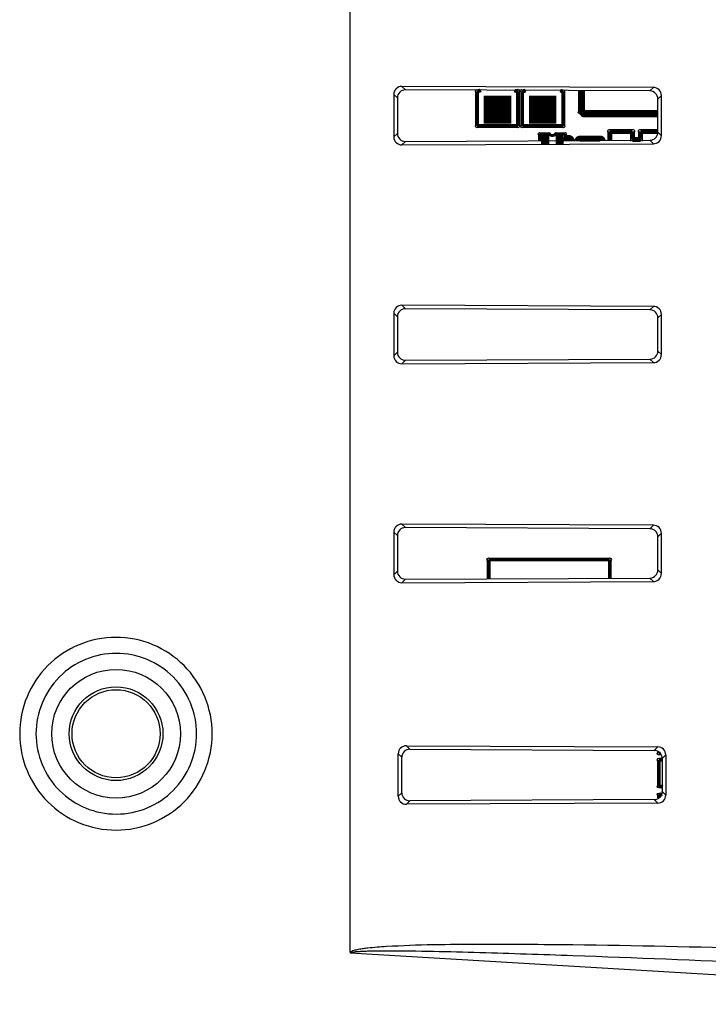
# Model space of a CAD drawing. Header units: millimetres. Extents: x 0 to 1682, y 0 to 1188.
# Tile 33 of 38: x 1400 to 1442, y 661 to 722. Entities that reach past the tile are written whole.
import ezdxf

# ---------------------------------------------------------------- set-up
doc = ezdxf.new("R2010")
doc.units = ezdxf.units.MM
doc.header["$LTSCALE"] = 92.51
doc.layers.add('BASE_PCB_V00-MDP-SHAPE', color=7, linetype='CONTINUOUS')
doc.layers.add('REAR_COVER_MDPSC_19W-SHAPE', color=7, linetype='CONTINUOUS')

msp = doc.modelspace()

# ---------------------------------------------------------------- linework, layer by layer
at = {"layer": 'BASE_PCB_V00-MDP-SHAPE', "color": 7, "linetype": 'Continuous'}
for points, const_width in [([(1427.89663, 717.586124, 0.122485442), (1428.134592, 717.645306)], 0.2378), ([(1430.217346, 717.63589, 0.112048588), (1430.43663, 717.586124)], 0.2378), ([(1430.69663, 717.586124, 0.10838933), (1430.909264, 717.632767)], 0.2378), ([(1433.046283, 717.623134, 0.096314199), (1433.23663, 717.586124)], 0.2378), ([(1432.36663, 714.944125, 0.499671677), (1432.76663, 714.944124)], 0.17835), ([(1433.764797, 714.52614, 0.876914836), (1433.368226, 714.524346)], 0.3567), ([(1434.26143, 714.651524, 0.359976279), (1434.111734, 714.527705)], 0.362407), ([(1435.679596, 714.534797, 0.346588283), (1435.53143, 714.651524)], 0.362407), ([(1439.363279, 674.500939, 0.170951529), (1439.20063, 674.549124)], 0.2378), ([(1439.20063, 674.039124, 0.13557918), (1439.333354, 674.068651)], 0.2378)]:
    msp.add_lwpolyline(points, format="xyb", dxfattribs=dict(at, const_width=const_width))
for points, const_width in [([(1427.89663, 717.586124), (1427.89663, 715.427124)], 0.2378), ([(1430.43663, 717.586124), (1430.43663, 715.427124)], 0.2378), ([(1430.69663, 717.586124), (1430.69663, 715.427124)], 0.2378), ([(1433.23663, 717.586124), (1433.23663, 715.427124)], 0.2378), ([(1434.26663, 717.617675), (1434.26663, 716.294124)], 0.2378), ([(1434.46663, 716.294124), (1434.46663, 717.61677)], 0.2378), ([(1428.31663, 716.443124), (1430.01663, 716.443124)], 1.72405), ([(1431.11663, 716.443124), (1432.81663, 716.443124)], 1.72405), ([(1434.26663, 716.294124), (1434.46663, 716.094124)], 0.2378), ([(1439.089461, 716.294124), (1434.46663, 716.294124)], 0.2378), ([(1434.46663, 716.094124), (1439.089461, 716.094124)], 0.2378), ([(1430.43663, 715.427124), (1427.89663, 715.427124)], 0.2378), ([(1433.23663, 715.427124), (1430.69663, 715.427124)], 0.2378), ([(1432.36663, 714.944125), (1431.76663, 714.944124)], 0.17835), ([(1431.76663, 714.944124), (1431.76663, 714.517103)], 0.17835), ([(1433.36663, 714.944124), (1432.76663, 714.944124)], 0.17835), ([(1433.36663, 714.524337), (1433.36663, 714.944124)], 0.17835), ([(1436.11563, 715.094124), (1436.11563, 714.536765)], 0.302006), ([(1437.51663, 715.094124), (1436.11563, 715.094124)], 0.302006), ([(1437.51663, 714.594124), (1437.51663, 715.094124)], 0.302006), ([(1438.01663, 715.094124), (1438.01663, 714.594124)], 0.302006), ([(1439.089461, 715.094124), (1438.01663, 715.094124)], 0.302006), ([(1432.36663, 714.594124), (1431.86663, 714.594124)], 0.5945), ([(1433.26663, 714.594124), (1432.76663, 714.594124)], 0.5945), ([(1435.53143, 714.651524), (1434.26143, 714.651524)], 0.362407), ([(1438.01663, 714.594124), (1437.51663, 714.594124)], 0.302006), ([(1428.61663, 687.402862), (1428.61663, 688.594124)], 0.2378), ([(1428.61663, 688.594124), (1436.11663, 688.594124)], 0.2378), ([(1436.11663, 688.594124), (1436.11663, 687.436769)], 0.2378), ([(1439.15063, 676.589124), (1439.15063, 676.681217)], 0.2378), ([(1439.15063, 676.589124), (1439.248094, 676.589124)], 0.2378), ([(1439.15063, 674.549124), (1439.15063, 676.199124)], 0.2378), ([(1439.15063, 676.199124), (1439.363269, 676.199124)], 0.2378), ([(1439.20063, 674.549124), (1439.15063, 674.549124)], 0.2378), ([(1439.15063, 673.823976), (1439.15063, 674.039124)], 0.2378), ([(1439.15063, 674.039124), (1439.20063, 674.039124)], 0.2378)]:
    msp.add_lwpolyline(points, dxfattribs=dict(at, const_width=const_width))
for centre, radius in [((1427.89663, 717.586124), 0.1), ((1434.26663, 716.294124), 0.1), ((1434.46663, 716.294124), 0.1), ((1434.46663, 716.094124), 0.1), ((1427.89663, 715.427124), 0.1), ((1430.43663, 715.427124), 0.1), ((1430.69663, 715.427124), 0.1), ((1431.76663, 714.944124), 0.075), ((1432.36663, 714.944125), 0.075), ((1432.76663, 714.944124), 0.075), ((1433.23663, 715.427124), 0.1), ((1433.36663, 714.944124), 0.075), ((1436.11563, 715.094124), 0.127), ((1437.51663, 715.094124), 0.127), ((1438.01663, 715.094124), 0.127), ((1428.61663, 688.594124), 0.1), ((1436.11663, 688.594124), 0.1), ((1439.15063, 676.589124), 0.1), ((1439.15063, 676.199124), 0.1), ((1439.15063, 674.549124), 0.1), ((1439.20063, 674.549124), 0.1), ((1439.15063, 674.039124), 0.1), ((1439.20063, 674.039124), 0.1)]:
    msp.add_circle(centre, radius, dxfattribs=at)
for centre, radius, start, end in [((1430.43663, 717.586124), 0.1, 101.94831232, 77.54640963), ((1430.69663, 717.586124), 0.1, 107.22172095, 72.27187423), ((1433.23663, 717.586124), 0.1, 133.33580441, 46.14349844), ((1437.51663, 714.594124), 0.127, 306.77840667, 233.73889512), ((1438.01663, 714.594124), 0.127, 310.080479, 230.43112549)]:
    msp.add_arc(centre, radius, start, end, dxfattribs=at)
at = {"layer": 'REAR_COVER_MDPSC_19W-SHAPE', "color": 7, "linetype": 'Continuous'}
for p, q in [((1420.047367, 664.26208), (1420.04632, 779.565714)), ((1423.471288, 717.666479), (1423.25128, 717.886487)), ((1438.811633, 717.816141), (1423.25128, 717.886487)), ((1438.593605, 717.598113), (1423.471288, 717.666479)), ((1438.593605, 717.598113), (1438.811633, 717.816141)), ((1422.750921, 717.390652), (1422.750921, 714.755428)), ((1422.970929, 717.170644), (1422.750921, 717.390652)), ((1422.970929, 717.170644), (1422.970929, 714.975436)), ((1439.089461, 717.097774), (1439.307489, 717.315802)), ((1439.089461, 715.048306), (1439.089461, 717.097774)), ((1439.307489, 714.830278), (1439.307489, 717.315802)), ((1439.089461, 715.048306), (1439.307489, 714.830278)), ((1422.970929, 714.975436), (1422.750921, 714.755428)), ((1423.471288, 714.479601), (1423.25128, 714.259593)), ((1423.471288, 714.479601), (1438.593605, 714.547967)), ((1438.593605, 714.547967), (1438.811633, 714.329939)), ((1423.25128, 714.259593), (1438.811633, 714.329939)), ((1423.471288, 704.116479), (1423.25128, 704.336487)), ((1438.811633, 704.266141), (1423.25128, 704.336487)), ((1438.593605, 704.048113), (1423.471288, 704.116479)), ((1438.593605, 704.048113), (1438.811633, 704.266141)), ((1422.75092, 703.840652), (1422.75092, 701.205428)), ((1422.970928, 703.620644), (1422.75092, 703.840652)), ((1422.970928, 703.620644), (1422.970928, 701.425436)), ((1439.089461, 703.547774), (1439.307489, 703.765802)), ((1439.089461, 701.498306), (1439.089461, 703.547774)), ((1439.307489, 701.280278), (1439.307489, 703.765802)), ((1422.970928, 701.425436), (1422.75092, 701.205428)), ((1423.471288, 700.929601), (1438.593605, 700.997967)), ((1438.593605, 700.997967), (1438.811633, 700.779939)), ((1439.089461, 701.498306), (1439.307489, 701.280278)), ((1423.471288, 700.929601), (1423.25128, 700.709593)), ((1423.25128, 700.709593), (1438.811633, 700.779939)), ((1423.471288, 690.566479), (1423.25128, 690.786487)), ((1438.811633, 690.716141), (1423.25128, 690.786487)), ((1438.593605, 690.498113), (1438.811633, 690.716141)), ((1422.75092, 690.290652), (1422.75092, 687.655428)), ((1422.970928, 690.070644), (1422.75092, 690.290652)), ((1422.970928, 690.070644), (1422.970928, 687.875436)), ((1438.593605, 690.498113), (1423.471288, 690.566479)), ((1439.089461, 689.997774), (1439.307489, 690.215802)), ((1439.307489, 687.730278), (1439.307489, 690.215802)), ((1439.089461, 687.948306), (1439.089461, 689.997774)), ((1422.970928, 687.875436), (1422.75092, 687.655428)), ((1439.089461, 687.948306), (1439.307489, 687.730278)), ((1423.471288, 687.379601), (1423.25128, 687.159593)), ((1423.25128, 687.159593), (1438.811633, 687.229939)), ((1423.471288, 687.379601), (1438.593605, 687.447967)), ((1438.593605, 687.447967), (1438.811633, 687.229939)), ((1423.527574, 677.064795), (1423.747582, 676.844787)), ((1423.527574, 677.064795), (1439.085441, 676.99446)), ((1423.747582, 676.844787), (1438.867413, 676.776432)), ((1439.085441, 676.99446), (1438.867413, 676.776432)), ((1423.027214, 673.936233), (1423.027214, 676.568959)), ((1423.027214, 676.568959), (1423.247223, 676.348951)), ((1423.247222, 674.156241), (1423.247223, 676.348951)), ((1439.581297, 676.49412), (1439.363269, 676.276093)), ((1439.363269, 676.276093), (1439.363269, 674.2291)), ((1439.581297, 676.49412), (1439.581297, 674.011072)), ((1439.581297, 674.011072), (1439.363269, 674.2291)), ((1423.027214, 673.936233), (1423.247222, 674.156241)), ((1423.527574, 673.440398), (1423.747582, 673.660406)), ((1438.867413, 673.728761), (1423.747582, 673.660406)), ((1439.085441, 673.510733), (1438.867413, 673.728761)), ((1439.085441, 673.510733), (1423.527574, 673.440398)), ((1473.320888, 661.057822), (1420.047368, 664.232969))]:
    msp.add_line(p, q, dxfattribs=at)
for radius in [3.982393, 2.9, 2.725449]:
    msp.add_circle((1405.56663, 677.808219), radius, dxfattribs=at)
for centre, major_axis, ratio, start_param, end_param in [((1423.25511, 717.38456), (0.415467, -0.289368), 0.987143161, 2.180702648, 3.743902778), ((1423.475118, 717.164552), (0.415467, -0.289368), 0.987143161, 2.180702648, 3.743902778), ((1438.58981, 717.09622), (0.149343, 0.479416), 0.994563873, -1.267262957, 0.295937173), ((1438.807837, 717.314248), (0.149343, 0.479416), 0.994563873, -1.267262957, 0.295937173), ((1438.58981, 715.04986), (-0.149343, 0.479416), 0.994563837, -3.437530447, -1.874330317), ((1423.25511, 714.76152), (0.415466, 0.289368), 0.987143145, 2.539281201, 4.102481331), ((1423.475118, 714.981528), (0.415466, 0.289368), 0.987143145, 2.539281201, 4.102481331), ((1438.807838, 714.831832), (-0.149343, 0.479416), 0.994563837, -3.437530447, -1.874330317), ((1423.25511, 703.83456), (0.415467, -0.289368), 0.987143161, 2.180702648, 3.743902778), ((1423.475118, 703.614552), (0.415467, -0.289368), 0.987143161, 2.180702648, 3.743902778), ((1438.58981, 703.54622), (0.149343, 0.479416), 0.994563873, -1.267262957, 0.295937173), ((1438.807838, 703.764248), (0.149343, 0.479416), 0.994563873, -1.267262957, 0.295937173), ((1423.25511, 701.21152), (0.415466, 0.289368), 0.987143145, 2.539281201, 4.102481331), ((1423.475118, 701.431528), (0.415466, 0.289368), 0.987143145, 2.539281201, 4.102481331), ((1438.58981, 701.49986), (-0.149343, 0.479416), 0.994563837, -3.437530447, -1.874330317), ((1438.807838, 701.281832), (-0.149343, 0.479416), 0.994563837, -3.437530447, -1.874330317), ((1423.255109, 690.28456), (0.415467, -0.289368), 0.987143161, 2.180702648, 3.743902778), ((1438.807838, 690.214248), (0.149343, 0.479416), 0.994563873, -1.267262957, 0.295937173), ((1423.475118, 690.064552), (0.415467, -0.289368), 0.987143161, 2.180702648, 3.743902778), ((1438.58981, 689.99622), (0.149343, 0.479416), 0.994563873, -1.267262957, 0.295937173), ((1423.255109, 687.66152), (0.415466, 0.289368), 0.987143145, 2.539281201, 4.102481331), ((1423.475118, 687.881528), (0.415466, 0.289368), 0.987143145, 2.539281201, 4.102481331), ((1438.58981, 687.94986), (-0.149343, 0.479416), 0.994563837, -3.437530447, -1.874330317), ((1438.807838, 687.731832), (-0.149343, 0.479416), 0.994563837, -3.437530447, -1.874330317), ((1423.531404, 676.562868), (0.415467, -0.289368), 0.987143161, 2.180702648, 3.743902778), ((1423.751412, 676.342859), (0.415467, -0.289368), 0.987143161, 2.180702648, 3.743902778), ((1438.863618, 676.274539), (0.149343, 0.479416), 0.994563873, -1.267262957, 0.295937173), ((1439.081646, 676.492567), (0.149343, 0.479416), 0.994563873, -1.267262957, 0.295937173), ((1438.863618, 674.230653), (-0.149343, 0.479416), 0.994563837, -3.437530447, -1.874330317), ((1423.531404, 673.942325), (0.415466, 0.289368), 0.987143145, 2.539281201, 4.102481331), ((1423.751412, 674.162333), (0.415466, 0.289368), 0.987143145, 2.539281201, 4.102481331), ((1439.081646, 674.012626), (-0.149343, 0.479416), 0.994563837, -3.437530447, -1.874330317)]:
    msp.add_ellipse(centre, major_axis=major_axis, ratio=ratio, start_param=start_param, end_param=end_param, dxfattribs=at)
for points, knots in [([(1411.513601, 677.808219), (1411.513484, 678.583868), (1411.204077, 680.151771), (1409.880223, 682.1346), (1407.897943, 683.463665), (1405.557809, 683.929726), (1403.217819, 683.463167), (1401.235624, 682.13384), (1399.912713, 680.150856), (1399.603441, 678.583434), (1399.603334, 677.808219)], [0, 0, 0, 0, 0.125065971, 0.250072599, 0.375063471, 0.500032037, 0.625001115, 0.74999159, 0.875003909, 1, 1, 1, 1]), ([(1410.548761, 677.808219), (1410.548712, 678.455029), (1410.290343, 679.762581), (1409.185501, 681.415778), (1407.531583, 682.52355), (1405.579524, 682.911931), (1403.627572, 682.523157), (1401.973688, 681.41518), (1400.869553, 679.761862), (1400.611281, 678.454681), (1400.611235, 677.808219)], [0, 0, 0, 0, 0.125042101, 0.250038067, 0.375037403, 0.500028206, 0.625020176, 0.750021, 0.875025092, 1, 1, 1, 1]), ([(1399.603334, 677.808219), (1399.603478, 677.032072), (1399.913194, 675.463076), (1401.238908, 673.479402), (1403.223498, 672.150642), (1405.565735, 671.686324), (1407.90582, 672.156258), (1409.885662, 673.487331), (1411.205156, 675.469234), (1411.51358, 677.034291), (1411.513601, 677.808219)], [0, 0, 0, 0, 0.125146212, 0.250240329, 0.375320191, 0.500380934, 0.625416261, 0.750357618, 0.875211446, 1, 1, 1, 1]), ([(1400.611235, 677.808219), (1400.611298, 677.160978), (1400.869964, 675.852483), (1401.976428, 674.198589), (1403.632313, 673.091098), (1405.58613, 672.704182), (1407.538151, 673.095786), (1409.190026, 674.205241), (1410.291271, 675.857659), (1410.548752, 677.162843), (1410.548761, 677.808219)], [0, 0, 0, 0, 0.125125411, 0.250211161, 0.375301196, 0.500384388, 0.625441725, 0.750391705, 0.875235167, 1, 1, 1, 1]), ([(1420.047367, 664.26208), (1420.085999, 664.347722), (1420.305027, 664.408165), (1420.569602, 664.473269), (1420.860574, 664.517385), (1421.243033, 664.565476), (1421.725363, 664.609495), (1422.111098, 664.636095), (1422.304154, 664.647885)], [0, 0, 0, 0, 0.121888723, 0.24722791, 0.37268749, 0.498149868, 0.749072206, 1, 1, 1, 1]), ([(1422.304154, 664.647885), (1424.221596, 664.764987), (1428.066701, 664.797203), (1435.750051, 664.750259), (1441.513046, 664.61773), (1445.35419, 664.517208)], [0, 0, 0, 0, 0.249979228, 0.499985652, 1, 1, 1, 1]), ([(1420.068602, 664.231704), (1420.088609, 664.274172), (1420.20334, 664.293866), (1420.380041, 664.320443), (1420.62188, 664.337575), (1420.903527, 664.351561), (1421.282116, 664.363499), (1421.754521, 664.371155), (1422.13278, 664.372937), (1422.321872, 664.373114)], [0, 0, 0, 0, 0.062042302, 0.125244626, 0.250271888, 0.375241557, 0.500193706, 0.750095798, 1, 1, 1, 1]), ([(1422.321872, 664.373114), (1424.241248, 664.374906), (1428.079557, 664.276506), (1435.752796, 664.024703), (1441.506404, 663.787107), (1445.341749, 663.622672)], [0, 0, 0, 0, 0.249994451, 0.499996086, 1, 1, 1, 1])]:
    msp.add_open_spline(points, degree=3, knots=knots, dxfattribs=at)

doc.saveas('drawing.dxf')
